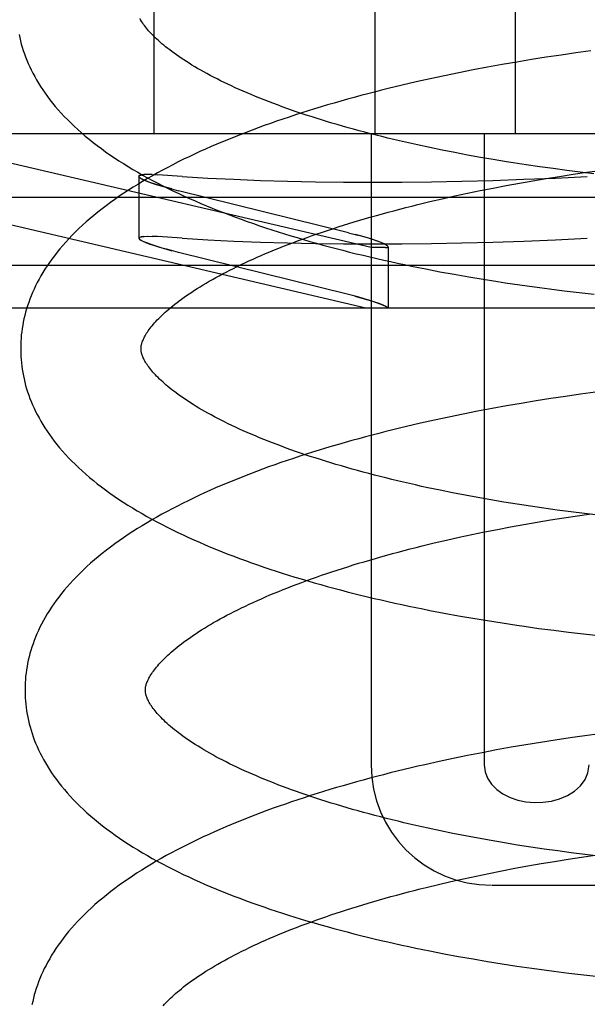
# Model space of a CAD drawing. Header units: inches. Extents: x 0 to 215, y 0 to 139.
# Tile 91 of 115: x 128.0899 to 128.1843, y 51.3732 to 51.537. Entities that reach past the tile are written whole.
import ezdxf

# ---------------------------------------------------------------- set-up
doc = ezdxf.new("R2010")
doc.units = ezdxf.units.IN
doc.header["$LTSCALE"] = 11.804375
doc.header["$MEASUREMENT"] = 0
doc.linetypes.add('HIDDEN', pattern=[0.2, 0.1, -0.1])
doc.layers.add('DEFAULT_2', color=8, linetype='HIDDEN')

msp = doc.modelspace()

# ---------------------------------------------------------------- linework, layer by layer
at = {"layer": 'DEFAULT_2', "color": 8, "linetype": 'HIDDEN'}
for p, q in [((128.11221, 51.67428), (128.11221, 51.51803)), ((128.14897, 51.67428), (128.14897, 51.51803)), ((128.17226, 51.67428), (128.17226, 51.51803)), ((128.17991, 51.53113), (128.17745, 51.53076)), ((128.18238, 51.53148), (128.17991, 51.53113)), ((128.18485, 51.53182), (128.18238, 51.53148)), ((128.17012, 51.52954), (128.1677, 51.52911)), ((128.17255, 51.52997), (128.17012, 51.52954)), ((128.17499, 51.53037), (128.17255, 51.52997)), ((128.17745, 51.53076), (128.17499, 51.53037)), ((128.16289, 51.52818), (128.16051, 51.52769)), ((128.16529, 51.52865), (128.16289, 51.52818)), ((128.1677, 51.52911), (128.16529, 51.52865)), ((128.15815, 51.52718), (128.15581, 51.52666)), ((128.16051, 51.52769), (128.15815, 51.52718)), ((128.14833, 51.49909), (128.06757, 51.51803)), ((128.32284, 51.51803), (128.06757, 51.51803)), ((128.14833, 51.51803), (128.14833, 51.41303)), ((128.16712, 51.51803), (128.16712, 51.41303)), ((128.16014, 51.5153), (128.15808, 51.51573)), ((128.16223, 51.51489), (128.16014, 51.5153)), ((128.16435, 51.51449), (128.16223, 51.51489)), ((128.16649, 51.5141), (128.16435, 51.51449)), ((128.16864, 51.51373), (128.16649, 51.5141)), ((128.17082, 51.51337), (128.16864, 51.51373)), ((128.17635, 51.51254), (128.17413, 51.51286)), ((128.17859, 51.51223), (128.17635, 51.51254)), ((128.18084, 51.51193), (128.17859, 51.51223)), ((128.1831, 51.51165), (128.18084, 51.51193)), ((128.1819, 51.51129), (128.18416, 51.51162)), ((128.18537, 51.51139), (128.1831, 51.51165)), ((128.18416, 51.51162), (128.18643, 51.51194)), ((128.10976, 51.51094), (128.10983, 51.5108)), ((128.10976, 51.51093), (128.10976, 51.50066)), ((128.11121, 51.51126), (128.11057, 51.51123)), ((128.11196, 51.51124), (128.11118, 51.51126)), ((128.11194, 51.51124), (128.11285, 51.51119)), ((128.11696, 51.51091), (128.11285, 51.51119)), ((128.17299, 51.50983), (128.1752, 51.51022)), ((128.1752, 51.51022), (128.17742, 51.51059)), ((128.17742, 51.51059), (128.17966, 51.51095)), ((128.17966, 51.51095), (128.1819, 51.51129)), ((128.11476, 51.50897), (128.11634, 51.50856)), ((128.14457, 51.50156), (128.11634, 51.50856)), ((128.16435, 51.50815), (128.16648, 51.50859)), ((128.16648, 51.50859), (128.16863, 51.50901)), ((128.16863, 51.50901), (128.1708, 51.50943)), ((128.1708, 51.50943), (128.17299, 51.50983)), ((128.14744, 51.48903), (128.06896, 51.50743)), ((128.32146, 51.50743), (128.06896, 51.50743)), ((128.1561, 51.50626), (128.15812, 51.50675)), ((128.15812, 51.50675), (128.16017, 51.50723)), ((128.16017, 51.50723), (128.16225, 51.50769)), ((128.16225, 51.50769), (128.16435, 51.50815)), ((128.10982, 51.50053), (128.10976, 51.50067)), ((128.11057, 51.50096), (128.11122, 51.50099)), ((128.11118, 51.50099), (128.11197, 51.50097)), ((128.11285, 51.50092), (128.11194, 51.50097)), ((128.11696, 51.50064), (128.11285, 51.50092)), ((128.14457, 51.50156), (128.14615, 51.50116)), ((128.11634, 51.49829), (128.11476, 51.4987)), ((128.15066, 51.49909), (128.14833, 51.49909)), ((128.15115, 51.49923), (128.15115, 51.48903)), ((128.14457, 51.49129), (128.11634, 51.49829)), ((128.35821, 51.4961), (128.03221, 51.4961)), ((128.15977, 51.49509), (128.16215, 51.49465)), ((128.16215, 51.49465), (128.16455, 51.49423)), ((128.16455, 51.49423), (128.16696, 51.49383)), ((128.16696, 51.49383), (128.16939, 51.49344)), ((128.17305, 51.49289), (128.17551, 51.49255)), ((128.17551, 51.49255), (128.17797, 51.49223)), ((128.17797, 51.49223), (128.18044, 51.49192)), ((128.18044, 51.49192), (128.18292, 51.49163)), ((128.14615, 51.49089), (128.14457, 51.49129)), ((128.18292, 51.49163), (128.1854, 51.49136)), ((128.35113, 51.48903), (128.03928, 51.48903)), ((128.17819, 51.47397), (128.17574, 51.47358)), ((128.18065, 51.47434), (128.17819, 51.47397)), ((128.18312, 51.47469), (128.18065, 51.47434)), ((128.1856, 51.47503), (128.18312, 51.47469)), ((128.16844, 51.47232), (128.16603, 51.47186)), ((128.17086, 51.47276), (128.16844, 51.47232)), ((128.17329, 51.47318), (128.17086, 51.47276)), ((128.17574, 51.47358), (128.17329, 51.47318)), ((128.16125, 51.4709), (128.15889, 51.47039)), ((128.16363, 51.47139), (128.16125, 51.4709)), ((128.16603, 51.47186), (128.16363, 51.47139)), ((128.15889, 51.47039), (128.15655, 51.46987)), ((128.16187, 51.45831), (128.15979, 51.45873)), ((128.16397, 51.4579), (128.16187, 51.45831)), ((128.16609, 51.45751), (128.16397, 51.4579)), ((128.16824, 51.45713), (128.16609, 51.45751)), ((128.17041, 51.45676), (128.16824, 51.45713)), ((128.1726, 51.45641), (128.17041, 51.45676)), ((128.17481, 51.45607), (128.1726, 51.45641)), ((128.17703, 51.45575), (128.17481, 51.45607)), ((128.17927, 51.45544), (128.17703, 51.45575)), ((128.17814, 51.4538), (128.18038, 51.45416)), ((128.18152, 51.45515), (128.17927, 51.45544)), ((128.18038, 51.45416), (128.18262, 51.4545)), ((128.18378, 51.45487), (128.18152, 51.45515)), ((128.18262, 51.4545), (128.18488, 51.45483)), ((128.18606, 51.4546), (128.18378, 51.45487)), ((128.16935, 51.45222), (128.17152, 51.45264)), ((128.17152, 51.45264), (128.17371, 51.45304)), ((128.17371, 51.45304), (128.17592, 51.45343)), ((128.17592, 51.45343), (128.17814, 51.4538)), ((128.16089, 51.45043), (128.16297, 51.4509)), ((128.16297, 51.4509), (128.16507, 51.45135)), ((128.16507, 51.45135), (128.1672, 51.4518)), ((128.1672, 51.4518), (128.16935, 51.45222)), ((128.15682, 51.44947), (128.15884, 51.44996)), ((128.15884, 51.44996), (128.16089, 51.45043)), ((128.16048, 51.4383), (128.16286, 51.43786)), ((128.16286, 51.43786), (128.16526, 51.43744)), ((128.16526, 51.43744), (128.16767, 51.43704)), ((128.16767, 51.43704), (128.1701, 51.43665)), ((128.1701, 51.43665), (128.17254, 51.43628)), ((128.17622, 51.43576), (128.17868, 51.43544)), ((128.17868, 51.43544), (128.18115, 51.43513)), ((128.18115, 51.43513), (128.18363, 51.43484)), ((128.18363, 51.43484), (128.18611, 51.43457)), ((128.18634, 51.41824), (128.18386, 51.4179)), ((128.17648, 51.41679), (128.17403, 51.41639)), ((128.17893, 51.41718), (128.17648, 51.41679)), ((128.18139, 51.41755), (128.17893, 51.41718)), ((128.18386, 51.4179), (128.18139, 51.41755)), ((128.16677, 51.41507), (128.16437, 51.4146)), ((128.16918, 51.41553), (128.16677, 51.41507)), ((128.1716, 51.41597), (128.16918, 51.41553)), ((128.17403, 51.41639), (128.1716, 51.41597)), ((128.15963, 51.41361), (128.15729, 51.41308)), ((128.16199, 51.41411), (128.15963, 51.41361)), ((128.16437, 51.4146), (128.16199, 51.41411)), ((128.16192, 51.40165), (128.15985, 51.40208)), ((128.16403, 51.40124), (128.16192, 51.40165)), ((128.16615, 51.40084), (128.16403, 51.40124)), ((128.16831, 51.40045), (128.16615, 51.40084)), ((128.17048, 51.40008), (128.16831, 51.40045)), ((128.17267, 51.39972), (128.17048, 51.40008)), ((128.17488, 51.39938), (128.17267, 51.39972)), ((128.17711, 51.39905), (128.17488, 51.39938)), ((128.17935, 51.39874), (128.17711, 51.39905)), ((128.18161, 51.39844), (128.17935, 51.39874)), ((128.17661, 51.39663), (128.17884, 51.397)), ((128.17884, 51.397), (128.18107, 51.39736)), ((128.18107, 51.39736), (128.18332, 51.39771)), ((128.18388, 51.39815), (128.18161, 51.39844)), ((128.18332, 51.39771), (128.18558, 51.39804)), ((128.18616, 51.39788), (128.18388, 51.39815)), ((128.1679, 51.395), (128.17005, 51.39543)), ((128.17005, 51.39543), (128.17222, 51.39584)), ((128.17222, 51.39584), (128.17441, 51.39624)), ((128.17441, 51.39624), (128.17661, 51.39663)), ((128.15954, 51.39316), (128.16159, 51.39364)), ((128.16159, 51.39364), (128.16367, 51.3941)), ((128.16367, 51.3941), (128.16577, 51.39456)), ((128.16577, 51.39456), (128.1679, 51.395)), ((128.15751, 51.39267), (128.15954, 51.39316)), ((128.16843, 51.39303), (128.22198, 51.39303)), ((128.16049, 51.38164), (128.16288, 51.3812)), ((128.16288, 51.3812), (128.16528, 51.38077)), ((128.16528, 51.38077), (128.1677, 51.38036)), ((128.1677, 51.38036), (128.17013, 51.37997)), ((128.17013, 51.37997), (128.17258, 51.37959)), ((128.17258, 51.37959), (128.17503, 51.37923)), ((128.17503, 51.37923), (128.1775, 51.37889)), ((128.18121, 51.37842), (128.1837, 51.37812)), ((128.1837, 51.37812), (128.18619, 51.37784))]:
    msp.add_line(p, q, dxfattribs=at)
for points in [[(128.15808, 51.51573), (128.15605, 51.51617), (128.15504, 51.51639), (128.15404, 51.51662), (128.15305, 51.51685), (128.15206, 51.51708), (128.15109, 51.51731), (128.15012, 51.51755), (128.14916, 51.51779), (128.14821, 51.51804), (128.14727, 51.51828), (128.14634, 51.51853), (128.14542, 51.51878), (128.1445, 51.51904), (128.1436, 51.51929), (128.1427, 51.51955), (128.14182, 51.51981), (128.14094, 51.52008), (128.14008, 51.52034), (128.13922, 51.52061), (128.13838, 51.52088), (128.13754, 51.52115), (128.13672, 51.52143), (128.13591, 51.5217), (128.1351, 51.52198), (128.13431, 51.52226), (128.13354, 51.52254), (128.13277, 51.52282), (128.13201, 51.5231), (128.13127, 51.52339), (128.13054, 51.52367), (128.12982, 51.52396), (128.12911, 51.52425), (128.12842, 51.52454), (128.12774, 51.52483), (128.12707, 51.52512), (128.12641, 51.52541), (128.12576, 51.5257), (128.12513, 51.52599), (128.12451, 51.52628), (128.1239, 51.52657), (128.12331, 51.52686), (128.12273, 51.52716), (128.12216, 51.52745), (128.1216, 51.52774), (128.12106, 51.52803), (128.12053, 51.52832), (128.12002, 51.52861), (128.11951, 51.5289), (128.11903, 51.52918), (128.11855, 51.52947), (128.11809, 51.52975), (128.11764, 51.53004), (128.11721, 51.53032), (128.11678, 51.5306), (128.11637, 51.53088), (128.11598, 51.53115), (128.1156, 51.53142), (128.11523, 51.5317), (128.11487, 51.53197), (128.11453, 51.53223), (128.11419, 51.5325), (128.11388, 51.53276), (128.11357, 51.53301), (128.11328, 51.53327), (128.11299, 51.53352), (128.11273, 51.53377), (128.11247, 51.53401), (128.11222, 51.53425), (128.11199, 51.53449), (128.11177, 51.53472), (128.11156, 51.53495), (128.11136, 51.53518), (128.11118, 51.53539), (128.111, 51.53561), (128.11083, 51.53582), (128.11068, 51.53603), (128.11053, 51.53623), (128.11039, 51.53643), (128.11026, 51.53663), (128.11015, 51.53682), (128.11004, 51.537), (128.10994, 51.53718)], [(128.08983, 51.53457), (128.08994, 51.53404), (128.09007, 51.5335), (128.09021, 51.53296), (128.09037, 51.53243), (128.09054, 51.53189), (128.09072, 51.53135), (128.09092, 51.53081), (128.09113, 51.53027), (128.09136, 51.52973), (128.09161, 51.52918), (128.09187, 51.52864), (128.09214, 51.5281), (128.09243, 51.52755), (128.09274, 51.527), (128.09307, 51.52645), (128.09341, 51.52591), (128.09377, 51.52535), (128.09415, 51.5248), (128.09455, 51.52425), (128.09497, 51.5237), (128.0954, 51.52315), (128.09586, 51.52259), (128.09633, 51.52204), (128.09683, 51.52148), (128.09735, 51.52093), (128.09788, 51.52038), (128.09844, 51.51983), (128.09901, 51.51928), (128.0996, 51.51874), (128.10021, 51.51819), (128.10084, 51.51766), (128.10148, 51.51713), (128.10214, 51.5166), (128.10282, 51.51608), (128.10351, 51.51556), (128.10422, 51.51505), (128.10494, 51.51454), (128.10567, 51.51404), (128.10643, 51.51355), (128.10719, 51.51306), (128.10797, 51.51258), (128.10876, 51.5121), (128.10956, 51.51163), (128.11037, 51.51116), (128.1112, 51.51071), (128.11203, 51.51025), (128.11288, 51.50981), (128.11374, 51.50937), (128.11461, 51.50894), (128.11548, 51.50851), (128.11637, 51.50809), (128.11727, 51.50767), (128.11818, 51.50726), (128.1191, 51.50685), (128.12002, 51.50645), (128.12096, 51.50606), (128.12191, 51.50567), (128.12286, 51.50529), (128.12383, 51.50491), (128.1248, 51.50453), (128.12578, 51.50417), (128.12677, 51.5038), (128.12776, 51.50345), (128.12877, 51.50309), (128.12978, 51.50274), (128.13081, 51.5024), (128.13184, 51.50206), (128.13287, 51.50173), (128.13392, 51.5014), (128.13497, 51.50108), (128.13603, 51.50076), (128.1371, 51.50044), (128.13817, 51.50013), (128.13925, 51.49982), (128.14034, 51.49952), (128.14144, 51.49923), (128.14254, 51.49893), (128.14365, 51.49865), (128.14476, 51.49836), (128.14588, 51.49808), (128.14701, 51.49781), (128.14814, 51.49754), (128.14928, 51.49728), (128.15043, 51.49701), (128.15158, 51.49676), (128.15273, 51.49651), (128.15389, 51.49626), (128.15506, 51.49602), (128.15623, 51.49578), (128.15741, 51.49554), (128.15977, 51.49509)], [(128.15581, 51.52666), (128.15465, 51.52639), (128.15349, 51.52611), (128.15233, 51.52584), (128.15119, 51.52556), (128.15004, 51.52527), (128.14891, 51.52498), (128.14777, 51.52469), (128.14665, 51.52439), (128.14553, 51.52409), (128.14442, 51.52378), (128.14331, 51.52347), (128.14221, 51.52315), (128.14111, 51.52283), (128.14003, 51.52251), (128.13895, 51.52218), (128.13787, 51.52184), (128.13681, 51.52151), (128.13575, 51.52116), (128.1347, 51.52082), (128.13366, 51.52047), (128.13262, 51.52011), (128.13159, 51.51975), (128.13057, 51.51939), (128.12956, 51.51902), (128.12855, 51.51864), (128.12756, 51.51827), (128.12657, 51.51788), (128.12559, 51.51749), (128.12462, 51.5171), (128.12366, 51.5167), (128.1227, 51.5163), (128.12176, 51.51589), (128.12082, 51.51548), (128.1199, 51.51506), (128.11898, 51.51464), (128.11808, 51.51421), (128.11718, 51.51378), (128.11629, 51.51334), (128.11541, 51.51289), (128.11455, 51.51244), (128.11369, 51.51199), (128.11284, 51.51153), (128.11201, 51.51106), (128.11118, 51.51059), (128.11037, 51.51011), (128.10957, 51.50962), (128.10878, 51.50913), (128.108, 51.50864), (128.10724, 51.50813), (128.10649, 51.50763), (128.10575, 51.50711), (128.10502, 51.50659), (128.10431, 51.50607), (128.10362, 51.50554), (128.10294, 51.505), (128.10228, 51.50446), (128.10163, 51.50392), (128.101, 51.50337), (128.10039, 51.50282), (128.09979, 51.50226), (128.09922, 51.5017), (128.09866, 51.50114), (128.09812, 51.50058), (128.0976, 51.50001), (128.0971, 51.49945), (128.09662, 51.49888), (128.09616, 51.49832), (128.09572, 51.49775), (128.0953, 51.49719), (128.09489, 51.49662), (128.09451, 51.49606), (128.09414, 51.4955), (128.0938, 51.49494), (128.09347, 51.49438), (128.09316, 51.49382), (128.09286, 51.49327), (128.09258, 51.49272), (128.09232, 51.49217), (128.09208, 51.49162), (128.09185, 51.49107), (128.09163, 51.49052), (128.09143, 51.48997), (128.09125, 51.48943), (128.09108, 51.48889), (128.09092, 51.48835), (128.09078, 51.4878), (128.09065, 51.48726), (128.09054, 51.48672), (128.09044, 51.48619), (128.09035, 51.48565), (128.09028, 51.48511), (128.09021, 51.48457), (128.09016, 51.48404), (128.09013, 51.4835), (128.09011, 51.48296), (128.0901, 51.48243), (128.0901, 51.48198)], [(128.17413, 51.51286), (128.17192, 51.5132), (128.17082, 51.51337)], [(128.10976, 51.51094), (128.10985, 51.51107), (128.11012, 51.51117), (128.11057, 51.51123)], [(128.11061, 51.51123), (128.11016, 51.51118), (128.10988, 51.51109), (128.10976, 51.51096), (128.10976, 51.51094)], [(128.11521, 51.50885), (128.11415, 51.50914), (128.11318, 51.50942), (128.11231, 51.50969), (128.11156, 51.50995), (128.11092, 51.51019), (128.11041, 51.51041), (128.11005, 51.51061), (128.10983, 51.51079), (128.10976, 51.51094)], [(128.11006, 51.51061), (128.11047, 51.51039), (128.11104, 51.51014), (128.11177, 51.50987), (128.11264, 51.50958), (128.11364, 51.50929), (128.11476, 51.50897)], [(128.11696, 51.51091), (128.12118, 51.51067), (128.12551, 51.51046), (128.12993, 51.51028), (128.13445, 51.51015), (128.13907, 51.51005), (128.14377, 51.50999), (128.14857, 51.50997), (128.15344, 51.50999), (128.1584, 51.51005), (128.16343, 51.51015), (128.16854, 51.51028), (128.17371, 51.51046), (128.17896, 51.51067), (128.18426, 51.51091)], [(128.1101, 51.48224), (128.1101, 51.48234), (128.1101, 51.48246), (128.11011, 51.48257), (128.11013, 51.48269), (128.11015, 51.48282), (128.11018, 51.48295), (128.11021, 51.48309), (128.11026, 51.48324), (128.11031, 51.48339), (128.11037, 51.48355), (128.11044, 51.48372), (128.11051, 51.48389), (128.1106, 51.48407), (128.11069, 51.48425), (128.1108, 51.48444), (128.11091, 51.48464), (128.11103, 51.48484), (128.11116, 51.48504), (128.1113, 51.48524), (128.11145, 51.48545), (128.11161, 51.48567), (128.11178, 51.48589), (128.11196, 51.48611), (128.11216, 51.48634), (128.11236, 51.48658), (128.11257, 51.48681), (128.1128, 51.48706), (128.11304, 51.4873), (128.11329, 51.48755), (128.11355, 51.48781), (128.11382, 51.48807), (128.11411, 51.48833), (128.11441, 51.48859), (128.11472, 51.48886), (128.11504, 51.48913), (128.11537, 51.48941), (128.11572, 51.48969), (128.11608, 51.48997), (128.11646, 51.49025), (128.11685, 51.49054), (128.11725, 51.49083), (128.11766, 51.49112), (128.11809, 51.49141), (128.11853, 51.4917), (128.11898, 51.492), (128.11945, 51.4923), (128.11993, 51.49259), (128.12042, 51.49289), (128.12093, 51.4932), (128.12145, 51.4935), (128.12198, 51.4938), (128.12253, 51.49411), (128.12309, 51.49441), (128.12366, 51.49472), (128.12425, 51.49503), (128.12485, 51.49534), (128.12546, 51.49564), (128.12608, 51.49595), (128.12672, 51.49626), (128.12737, 51.49657), (128.12803, 51.49687), (128.12871, 51.49718), (128.12939, 51.49749), (128.13009, 51.49779), (128.1308, 51.4981), (128.13153, 51.4984), (128.13226, 51.4987), (128.13301, 51.49901), (128.13377, 51.49931), (128.13454, 51.49961), (128.13532, 51.49991), (128.13611, 51.5002), (128.13692, 51.5005), (128.13773, 51.5008), (128.13856, 51.50109), (128.1394, 51.50138), (128.14024, 51.50167), (128.1411, 51.50196), (128.14197, 51.50224), (128.14285, 51.50253), (128.14373, 51.50281), (128.14463, 51.50309), (128.14554, 51.50337), (128.14646, 51.50364), (128.14738, 51.50391), (128.14832, 51.50419), (128.14926, 51.50445), (128.15021, 51.50472), (128.15117, 51.50498), (128.15214, 51.50524), (128.15312, 51.5055), (128.1541, 51.50576), (128.1551, 51.50601), (128.1561, 51.50626)], [(128.10976, 51.50067), (128.10976, 51.50069), (128.10988, 51.50081), (128.11016, 51.50091), (128.11061, 51.50096)], [(128.11057, 51.50096), (128.11012, 51.5009), (128.10985, 51.5008), (128.10976, 51.50067)], [(128.10976, 51.50067), (128.10983, 51.50052), (128.11005, 51.50034), (128.11042, 51.50014), (128.11092, 51.49992), (128.11156, 51.49968), (128.11232, 51.49942), (128.11319, 51.49915), (128.11415, 51.49887), (128.11521, 51.49858)], [(128.11476, 51.4987), (128.11364, 51.49901), (128.11264, 51.49931), (128.11176, 51.4996), (128.11104, 51.49987), (128.11047, 51.50012), (128.11006, 51.50034)], [(128.11696, 51.50064), (128.12118, 51.50039), (128.12551, 51.50019), (128.12993, 51.50001), (128.13445, 51.49988), (128.13907, 51.49978), (128.14377, 51.49972), (128.14857, 51.4997), (128.15344, 51.49972), (128.1584, 51.49978), (128.16343, 51.49988), (128.16854, 51.50001), (128.17371, 51.50019), (128.17896, 51.50039), (128.18426, 51.50064)], [(128.15115, 51.49923), (128.15108, 51.49936), (128.15086, 51.49952), (128.1505, 51.49971), (128.15, 51.49992), (128.14937, 51.50017), (128.14861, 51.50043), (128.14773, 51.5007), (128.14676, 51.50099), (128.1457, 51.50127)], [(128.15115, 51.49923), (128.15115, 51.49924), (128.15108, 51.49936), (128.15088, 51.4995), (128.15057, 51.49967), (128.15013, 51.49987), (128.14957, 51.50009), (128.14889, 51.50034), (128.14809, 51.5006), (128.14718, 51.50087), (128.14615, 51.50116)], [(128.15066, 51.49909), (128.15094, 51.49911), (128.1511, 51.49916), (128.15115, 51.49923)], [(128.15066, 51.49909), (128.15081, 51.4991), (128.15093, 51.49911), (128.15103, 51.49913), (128.1511, 51.49916), (128.15114, 51.49919), (128.15115, 51.49923)], [(128.16939, 51.49344), (128.17061, 51.49325), (128.17305, 51.49289)], [(128.14564, 51.49102), (128.14664, 51.49075), (128.14757, 51.49048), (128.14841, 51.49022), (128.14916, 51.48997), (128.1498, 51.48973), (128.15032, 51.48952), (128.15071, 51.48933), (128.15098, 51.48917), (128.15113, 51.48903)], [(128.15113, 51.48903), (128.15097, 51.48918), (128.15067, 51.48935), (128.15023, 51.48956), (128.14965, 51.48979), (128.14894, 51.49004), (128.14812, 51.49031), (128.14718, 51.49059), (128.14615, 51.49089)], [(128.15979, 51.45873), (128.15774, 51.45916), (128.15673, 51.45938), (128.15572, 51.45961), (128.15472, 51.45983), (128.15373, 51.46006), (128.15275, 51.4603), (128.15177, 51.46053), (128.1508, 51.46077), (128.14985, 51.46101), (128.1489, 51.46125), (128.14795, 51.4615), (128.14702, 51.46175), (128.1461, 51.462), (128.14518, 51.46226), (128.14428, 51.46251), (128.14339, 51.46277), (128.1425, 51.46303), (128.14163, 51.4633), (128.14076, 51.46356), (128.13991, 51.46383), (128.13906, 51.4641), (128.13823, 51.46437), (128.1374, 51.46465), (128.13659, 51.46492), (128.13579, 51.4652), (128.135, 51.46548), (128.13422, 51.46576), (128.13346, 51.46604), (128.1327, 51.46633), (128.13196, 51.46661), (128.13123, 51.46689), (128.13051, 51.46718), (128.1298, 51.46747), (128.12911, 51.46776), (128.12843, 51.46805), (128.12776, 51.46834), (128.1271, 51.46863), (128.12645, 51.46892), (128.12582, 51.46921), (128.1252, 51.4695), (128.1246, 51.46979), (128.124, 51.47009), (128.12342, 51.47038), (128.12285, 51.47067), (128.1223, 51.47096), (128.12175, 51.47125), (128.12123, 51.47154), (128.12071, 51.47183), (128.12021, 51.47212), (128.11973, 51.4724), (128.11925, 51.47269), (128.11879, 51.47297), (128.11834, 51.47326), (128.11791, 51.47354), (128.11749, 51.47382), (128.11708, 51.4741), (128.11668, 51.47437), (128.1163, 51.47465), (128.11593, 51.47492), (128.11557, 51.47519), (128.11523, 51.47545), (128.1149, 51.47572), (128.11458, 51.47598), (128.11428, 51.47623), (128.11399, 51.47649), (128.11371, 51.47674), (128.11344, 51.47699), (128.11318, 51.47723), (128.11294, 51.47747), (128.1127, 51.47771), (128.11248, 51.47794), (128.11227, 51.47817), (128.11207, 51.47839), (128.11189, 51.47862), (128.11171, 51.47883), (128.11154, 51.47904), (128.11139, 51.47925), (128.11124, 51.47945), (128.11111, 51.47965), (128.11098, 51.47984), (128.11086, 51.48003), (128.11075, 51.48022), (128.11065, 51.4804), (128.11056, 51.48058), (128.11048, 51.48075), (128.11041, 51.48092), (128.11034, 51.48108), (128.11029, 51.48123), (128.11024, 51.48138), (128.1102, 51.48152), (128.11017, 51.48165), (128.11014, 51.48178), (128.11012, 51.4819), (128.11011, 51.48202), (128.1101, 51.48213), (128.1101, 51.48224)], [(128.0901, 51.48198), (128.09011, 51.48153), (128.09013, 51.481), (128.09017, 51.48046), (128.09022, 51.47992), (128.09028, 51.47939), (128.09036, 51.47885), (128.09044, 51.47832), (128.09055, 51.47778), (128.09066, 51.47725), (128.09079, 51.47671), (128.09093, 51.47617), (128.09109, 51.47563), (128.09126, 51.4751), (128.09144, 51.47456), (128.09164, 51.47402), (128.09185, 51.47348), (128.09208, 51.47294), (128.09233, 51.47239), (128.09259, 51.47185), (128.09286, 51.47131), (128.09315, 51.47076), (128.09346, 51.47021), (128.09379, 51.46966), (128.09413, 51.46911), (128.09449, 51.46856), (128.09487, 51.46801), (128.09527, 51.46746), (128.09569, 51.46691), (128.09612, 51.46635), (128.09658, 51.4658), (128.09705, 51.46525), (128.09755, 51.4647), (128.09806, 51.46414), (128.09859, 51.46359), (128.09914, 51.46305), (128.09972, 51.4625), (128.10031, 51.46196), (128.10091, 51.46142), (128.10154, 51.46088), (128.10218, 51.46035), (128.10284, 51.45982), (128.10352, 51.4593), (128.10421, 51.45878), (128.10492, 51.45827), (128.10564, 51.45776), (128.10638, 51.45726), (128.10713, 51.45676), (128.1079, 51.45627), (128.10867, 51.45579), (128.10946, 51.45531), (128.11027, 51.45484), (128.11108, 51.45438), (128.11191, 51.45392), (128.11274, 51.45347), (128.11359, 51.45302), (128.11445, 51.45258), (128.11532, 51.45215), (128.1162, 51.45172), (128.11708, 51.4513), (128.11798, 51.45088), (128.11889, 51.45047), (128.11981, 51.45007), (128.12074, 51.44967), (128.12167, 51.44927), (128.12262, 51.44888), (128.12357, 51.4485), (128.12454, 51.44812), (128.12551, 51.44775), (128.12649, 51.44738), (128.12748, 51.44702), (128.12848, 51.44666), (128.12948, 51.4463), (128.1305, 51.44596), (128.13152, 51.44561), (128.13255, 51.44527), (128.13358, 51.44494), (128.13463, 51.44461), (128.13568, 51.44429), (128.13674, 51.44397), (128.13781, 51.44365), (128.13888, 51.44334), (128.13996, 51.44304), (128.14105, 51.44273), (128.14215, 51.44244), (128.14325, 51.44215), (128.14436, 51.44186), (128.14547, 51.44157), (128.14659, 51.4413), (128.14772, 51.44102), (128.14885, 51.44075), (128.14999, 51.44049), (128.15114, 51.44023), (128.15229, 51.43997), (128.15344, 51.43972), (128.1546, 51.43947), (128.15577, 51.43923), (128.15694, 51.43899), (128.15812, 51.43875), (128.16048, 51.4383)], [(128.15655, 51.46987), (128.15539, 51.4696), (128.15423, 51.46933), (128.15307, 51.46905), (128.15192, 51.46877), (128.15078, 51.46848), (128.14964, 51.46819), (128.14851, 51.4679), (128.14739, 51.4676), (128.14627, 51.4673), (128.14515, 51.46699), (128.14404, 51.46668), (128.14294, 51.46636), (128.14185, 51.46604), (128.14076, 51.46572), (128.13968, 51.46539), (128.13861, 51.46506), (128.13754, 51.46472), (128.13648, 51.46438), (128.13543, 51.46403), (128.13439, 51.46368), (128.13335, 51.46333), (128.13233, 51.46297), (128.1313, 51.4626), (128.13029, 51.46223), (128.12929, 51.46186), (128.12829, 51.46148), (128.1273, 51.4611), (128.12633, 51.46071), (128.12535, 51.46032), (128.12439, 51.45992), (128.12344, 51.45952), (128.12249, 51.45911), (128.12156, 51.45869), (128.12063, 51.45828), (128.11971, 51.45785), (128.1188, 51.45742), (128.11791, 51.45699), (128.11702, 51.45655), (128.11614, 51.45611), (128.11527, 51.45566), (128.11442, 51.4552), (128.11357, 51.45474), (128.11274, 51.45427), (128.11191, 51.4538), (128.1111, 51.45332), (128.1103, 51.45284), (128.10951, 51.45235), (128.10873, 51.45185), (128.10796, 51.45135), (128.10721, 51.45084), (128.10647, 51.45032), (128.10575, 51.4498), (128.10504, 51.44928), (128.10434, 51.44875), (128.10367, 51.44821), (128.103, 51.44767), (128.10236, 51.44713), (128.10173, 51.44658), (128.10111, 51.44603), (128.10052, 51.44547), (128.09994, 51.44491), (128.09938, 51.44435), (128.09884, 51.44379), (128.09832, 51.44322), (128.09782, 51.44266), (128.09734, 51.44209), (128.09688, 51.44153), (128.09644, 51.44096), (128.09602, 51.4404), (128.09562, 51.43983), (128.09523, 51.43927), (128.09487, 51.43871), (128.09452, 51.43815), (128.09419, 51.43759), (128.09388, 51.43704), (128.09358, 51.43648), (128.09331, 51.43593), (128.09304, 51.43538), (128.0928, 51.43483), (128.09257, 51.43428), (128.09235, 51.43373), (128.09216, 51.43319), (128.09197, 51.43264), (128.0918, 51.4321), (128.09164, 51.43155), (128.0915, 51.43101), (128.09137, 51.43047), (128.09126, 51.42993), (128.09116, 51.42939), (128.09107, 51.42886), (128.091, 51.42832), (128.09093, 51.42778), (128.09089, 51.42724), (128.09085, 51.42671), (128.09083, 51.42617), (128.09082, 51.42564), (128.09082, 51.42519)], [(128.11082, 51.42545), (128.11082, 51.42555), (128.11082, 51.42567), (128.11083, 51.42578), (128.11085, 51.4259), (128.11087, 51.42603), (128.1109, 51.42616), (128.11093, 51.4263), (128.11098, 51.42645), (128.11103, 51.4266), (128.11109, 51.42676), (128.11116, 51.42692), (128.11123, 51.4271), (128.11132, 51.42728), (128.11141, 51.42746), (128.11152, 51.42765), (128.11163, 51.42785), (128.11175, 51.42804), (128.11188, 51.42825), (128.11202, 51.42845), (128.11217, 51.42866), (128.11233, 51.42888), (128.1125, 51.4291), (128.11268, 51.42932), (128.11288, 51.42955), (128.11308, 51.42978), (128.11329, 51.43002), (128.11352, 51.43027), (128.11376, 51.43051), (128.11401, 51.43076), (128.11427, 51.43102), (128.11454, 51.43128), (128.11483, 51.43154), (128.11513, 51.4318), (128.11544, 51.43207), (128.11576, 51.43234), (128.11609, 51.43262), (128.11644, 51.43289), (128.11681, 51.43318), (128.11718, 51.43346), (128.11757, 51.43375), (128.11797, 51.43403), (128.11838, 51.43432), (128.11881, 51.43462), (128.11925, 51.43491), (128.11971, 51.43521), (128.12017, 51.4355), (128.12065, 51.4358), (128.12114, 51.4361), (128.12165, 51.43641), (128.12217, 51.43671), (128.1227, 51.43701), (128.12325, 51.43732), (128.12381, 51.43762), (128.12438, 51.43793), (128.12497, 51.43824), (128.12557, 51.43855), (128.12618, 51.43885), (128.1268, 51.43916), (128.12744, 51.43947), (128.12809, 51.43977), (128.12875, 51.44008), (128.12943, 51.44039), (128.13011, 51.44069), (128.13081, 51.441), (128.13152, 51.44131), (128.13225, 51.44161), (128.13298, 51.44191), (128.13373, 51.44221), (128.13449, 51.44252), (128.13526, 51.44282), (128.13604, 51.44312), (128.13683, 51.44341), (128.13764, 51.44371), (128.13845, 51.444), (128.13928, 51.4443), (128.14012, 51.44459), (128.14096, 51.44488), (128.14182, 51.44517), (128.14269, 51.44545), (128.14357, 51.44574), (128.14445, 51.44602), (128.14535, 51.4463), (128.14626, 51.44658), (128.14718, 51.44685), (128.1481, 51.44712), (128.14904, 51.44739), (128.14998, 51.44766), (128.15093, 51.44793), (128.15189, 51.44819), (128.15286, 51.44845), (128.15384, 51.44871), (128.15482, 51.44896), (128.15582, 51.44922), (128.15682, 51.44947)], [(128.17254, 51.43628), (128.17376, 51.4361), (128.17622, 51.43576)], [(128.09082, 51.42519), (128.09083, 51.42474), (128.09085, 51.4242), (128.09089, 51.42366), (128.09094, 51.42313), (128.091, 51.42259), (128.09108, 51.42205), (128.09117, 51.42151), (128.09127, 51.42097), (128.09139, 51.42044), (128.09152, 51.4199), (128.09166, 51.41936), (128.09182, 51.41882), (128.09199, 51.41828), (128.09217, 51.41774), (128.09237, 51.4172), (128.09259, 51.41665), (128.09282, 51.41611), (128.09306, 51.41557), (128.09333, 51.41502), (128.0936, 51.41447), (128.0939, 51.41392), (128.09421, 51.41337), (128.09454, 51.41282), (128.09488, 51.41227), (128.09525, 51.41172), (128.09563, 51.41116), (128.09603, 51.41061), (128.09646, 51.41005), (128.0969, 51.4095), (128.09736, 51.40894), (128.09784, 51.40839), (128.09833, 51.40783), (128.09885, 51.40728), (128.09939, 51.40672), (128.09995, 51.40617), (128.10053, 51.40562), (128.10112, 51.40508), (128.10174, 51.40453), (128.10237, 51.404), (128.10302, 51.40346), (128.10369, 51.40293), (128.10437, 51.40241), (128.10507, 51.40189), (128.10578, 51.40138), (128.10651, 51.40087), (128.10725, 51.40037), (128.10801, 51.39987), (128.10878, 51.39938), (128.10956, 51.3989), (128.11036, 51.39842), (128.11116, 51.39795), (128.11198, 51.39749), (128.11281, 51.39703), (128.11366, 51.39657), (128.11451, 51.39613), (128.11537, 51.39569), (128.11625, 51.39525), (128.11713, 51.39483), (128.11802, 51.3944), (128.11893, 51.39399), (128.11984, 51.39358), (128.12077, 51.39317), (128.1217, 51.39277), (128.12264, 51.39238), (128.1236, 51.39199), (128.12456, 51.3916), (128.12553, 51.39123), (128.1265, 51.39085), (128.12749, 51.39048), (128.12849, 51.39012), (128.12949, 51.38976), (128.1305, 51.38941), (128.13152, 51.38906), (128.13255, 51.38872), (128.13359, 51.38838), (128.13463, 51.38805), (128.13568, 51.38772), (128.13674, 51.38739), (128.13781, 51.38707), (128.13888, 51.38676), (128.13996, 51.38645), (128.14105, 51.38614), (128.14214, 51.38584), (128.14325, 51.38555), (128.14435, 51.38525), (128.14547, 51.38497), (128.14659, 51.38468), (128.14772, 51.38441), (128.14885, 51.38413), (128.14999, 51.38386), (128.15114, 51.3836), (128.15229, 51.38334), (128.15344, 51.38308), (128.15461, 51.38283), (128.15577, 51.38258), (128.15695, 51.38234), (128.15812, 51.3821), (128.16049, 51.38164)], [(128.15985, 51.40208), (128.1578, 51.40251), (128.15679, 51.40274), (128.15578, 51.40296), (128.15478, 51.40319), (128.15379, 51.40343), (128.15281, 51.40366), (128.15184, 51.4039), (128.15087, 51.40414), (128.14991, 51.40439), (128.14897, 51.40463), (128.14803, 51.40488), (128.1471, 51.40514), (128.14618, 51.40539), (128.14526, 51.40565), (128.14436, 51.40591), (128.14347, 51.40617), (128.14259, 51.40643), (128.14172, 51.4067), (128.14086, 51.40697), (128.14001, 51.40724), (128.13917, 51.40751), (128.13834, 51.40778), (128.13752, 51.40806), (128.13671, 51.40834), (128.13592, 51.40862), (128.13513, 51.4089), (128.13436, 51.40918), (128.1336, 51.40947), (128.13285, 51.40975), (128.13211, 51.41004), (128.13139, 51.41033), (128.13067, 51.41062), (128.12997, 51.41091), (128.12929, 51.4112), (128.12861, 51.41149), (128.12795, 51.41178), (128.1273, 51.41207), (128.12666, 51.41236), (128.12604, 51.41266), (128.12543, 51.41295), (128.12483, 51.41324), (128.12424, 51.41354), (128.12367, 51.41383), (128.12311, 51.41412), (128.12256, 51.41441), (128.12203, 51.4147), (128.12151, 51.41499), (128.12101, 51.41528), (128.12052, 51.41557), (128.12004, 51.41586), (128.11957, 51.41614), (128.11912, 51.41643), (128.11868, 51.41671), (128.11826, 51.41699), (128.11785, 51.41727), (128.11745, 51.41755), (128.11706, 51.41783), (128.11669, 51.4181), (128.11633, 51.41837), (128.11598, 51.41864), (128.11565, 51.4189), (128.11533, 51.41916), (128.11502, 51.41942), (128.11473, 51.41968), (128.11444, 51.41993), (128.11417, 51.42018), (128.11392, 51.42042), (128.11367, 51.42067), (128.11343, 51.42091), (128.11321, 51.42114), (128.113, 51.42137), (128.1128, 51.4216), (128.11261, 51.42182), (128.11244, 51.42203), (128.11227, 51.42225), (128.11211, 51.42245), (128.11197, 51.42266), (128.11183, 51.42286), (128.1117, 51.42305), (128.11158, 51.42324), (128.11147, 51.42343), (128.11137, 51.42362), (128.11128, 51.42379), (128.1112, 51.42397), (128.11112, 51.42413), (128.11106, 51.42429), (128.111, 51.42444), (128.11096, 51.42459), (128.11092, 51.42473), (128.11089, 51.42486), (128.11086, 51.42499), (128.11084, 51.42511), (128.11083, 51.42522), (128.11082, 51.42534), (128.11082, 51.42545)], [(128.15729, 51.41308), (128.15612, 51.41281), (128.15497, 51.41254), (128.15381, 51.41226), (128.15266, 51.41198), (128.15152, 51.4117), (128.15038, 51.41141), (128.14925, 51.41111), (128.14812, 51.41082), (128.147, 51.41051), (128.14589, 51.41021), (128.14478, 51.40989), (128.14368, 51.40958), (128.14259, 51.40926), (128.1415, 51.40893), (128.14042, 51.40861), (128.13935, 51.40827), (128.13828, 51.40793), (128.13722, 51.40759), (128.13617, 51.40725), (128.13513, 51.4069), (128.13409, 51.40654), (128.13306, 51.40618), (128.13204, 51.40582), (128.13103, 51.40545), (128.13002, 51.40507), (128.12903, 51.40469), (128.12804, 51.40431), (128.12706, 51.40392), (128.12609, 51.40353), (128.12512, 51.40313), (128.12417, 51.40273), (128.12322, 51.40232), (128.12229, 51.40191), (128.12136, 51.40149), (128.12045, 51.40107), (128.11954, 51.40064), (128.11864, 51.40021), (128.11775, 51.39977), (128.11688, 51.39932), (128.11601, 51.39887), (128.11515, 51.39842), (128.1143, 51.39796), (128.11347, 51.39749), (128.11264, 51.39702), (128.11183, 51.39654), (128.11103, 51.39605), (128.11024, 51.39556), (128.10946, 51.39507), (128.1087, 51.39456), (128.10795, 51.39406), (128.10721, 51.39354), (128.10648, 51.39302), (128.10577, 51.3925), (128.10508, 51.39197), (128.1044, 51.39143), (128.10373, 51.39089), (128.10308, 51.39035), (128.10245, 51.3898), (128.10184, 51.38924), (128.10124, 51.38869), (128.10067, 51.38813), (128.10011, 51.38757), (128.09957, 51.38701), (128.09905, 51.38644), (128.09855, 51.38588), (128.09807, 51.38531), (128.09761, 51.38475), (128.09717, 51.38418), (128.09675, 51.38362), (128.09634, 51.38306), (128.09596, 51.38249), (128.09559, 51.38193), (128.09525, 51.38137), (128.09492, 51.38081), (128.0946, 51.38026), (128.09431, 51.3797), (128.09403, 51.37915), (128.09377, 51.3786), (128.09352, 51.37805), (128.09329, 51.3775), (128.09308, 51.37695), (128.09288, 51.3764), (128.09269, 51.37586), (128.09252, 51.37532), (128.09237, 51.37477), (128.09223, 51.37423), (128.0921, 51.37369), (128.09198, 51.37315)], [(128.16712, 51.41303), (128.16728, 51.41189), (128.16767, 51.41083), (128.16834, 51.40984), (128.16921, 51.40896), (128.17025, 51.40823), (128.17143, 51.40764), (128.1727, 51.4072), (128.17406, 51.40692), (128.17547, 51.40679), (128.17689, 51.40683), (128.17831, 51.40703), (128.17967, 51.4074), (128.18096, 51.40795), (128.18212, 51.40867), (128.18313, 51.40956), (128.18391, 51.4106), (128.18438, 51.41175), (128.18459, 51.41303)], [(128.11379, 51.37299), (128.11401, 51.37323), (128.11423, 51.37347), (128.11447, 51.37371), (128.11472, 51.37397), (128.11498, 51.37422), (128.11526, 51.37448), (128.11554, 51.37474), (128.11584, 51.37501), (128.11615, 51.37527), (128.11647, 51.37554), (128.11681, 51.37582), (128.11715, 51.3761), (128.11751, 51.37638), (128.11789, 51.37666), (128.11828, 51.37695), (128.11868, 51.37723), (128.11909, 51.37753), (128.11952, 51.37782), (128.11996, 51.37811), (128.12041, 51.37841), (128.12088, 51.37871), (128.12136, 51.379), (128.12185, 51.3793), (128.12236, 51.37961), (128.12287, 51.37991), (128.12341, 51.38021), (128.12395, 51.38052), (128.12451, 51.38082), (128.12509, 51.38113), (128.12567, 51.38144), (128.12627, 51.38175), (128.12688, 51.38205), (128.12751, 51.38236), (128.12814, 51.38267), (128.12879, 51.38298), (128.12945, 51.38328), (128.13013, 51.38359), (128.13081, 51.3839), (128.13151, 51.3842), (128.13222, 51.38451), (128.13295, 51.38481), (128.13368, 51.38511), (128.13443, 51.38542), (128.13519, 51.38572), (128.13596, 51.38602), (128.13674, 51.38632), (128.13753, 51.38661), (128.13834, 51.38691), (128.13915, 51.38721), (128.13998, 51.3875), (128.14082, 51.38779), (128.14166, 51.38808), (128.14252, 51.38837), (128.14339, 51.38865), (128.14427, 51.38894), (128.14515, 51.38922), (128.14605, 51.3895), (128.14696, 51.38978), (128.14787, 51.39005), (128.1488, 51.39033), (128.14973, 51.3906), (128.15068, 51.39086), (128.15163, 51.39113), (128.15259, 51.39139), (128.15356, 51.39165), (128.15454, 51.39191), (128.15552, 51.39217), (128.15651, 51.39242), (128.15751, 51.39267)], [(128.1775, 51.37889), (128.17873, 51.37873), (128.18121, 51.37842)]]:
    msp.add_lwpolyline(points, dxfattribs=at)
msp.add_arc((128.16833, 51.41303), 0.02, 180, 270, dxfattribs=at)

doc.saveas('drawing.dxf')
